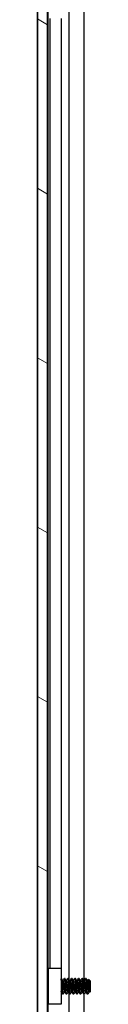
# Model space of a CAD drawing. Header units: millimetres. Extents: x 80 to 2248, y 80 to 1719.
# Tile 6 of 67: x 1167 to 1176, y 646 to 823. Entities that reach past the tile are written whole.
import ezdxf

# ---------------------------------------------------------------- set-up
doc = ezdxf.new("R2010")
doc.units = ezdxf.units.MM
doc.header["$LTSCALE"] = 8.333333
doc.layers.add('Hatch (ANSI)', color=7, linetype='Continuous', lineweight=18)
doc.layers.add('Visible (ANSI)', color=7, linetype='Continuous', lineweight=25)

msp = doc.modelspace()

# ---------------------------------------------------------------- hatches: boundary and pattern name
at = {"layer": 'Hatch (ANSI)'}
h = msp.add_hatch(dxfattribs=at)
h.set_pattern_fill('ANSI31', color=256, scale=211.666667, angle=105, style=0)
h.set_pattern_definition([(150, (0, 0), (-13.22917, -22.9136), [])])
h.paths.add_polyline_path([(1166.886, 567.0588), (1168.6894, 567.0588), (1168.6894, 1264.0602), (1166.886, 1264.0602)])

# ---------------------------------------------------------------- linework, layer by layer
at = {"layer": 'Visible (ANSI)'}
for p, q in [((1166.886, 1264.0602), (1166.886, 567.0588)), ((1168.6894, 567.0588), (1168.6894, 1264.0602)), ((1166.8729, 576.4695), (1166.8729, 1254.6495)), ((1168.7019, 825.3512), (1168.7019, 650.17)), ((1172.5188, 825.513), (1172.5188, 650.1576)), ((1175.2255, 825.2371), (1175.2255, 649.8609)), ((1169.0829, 823.4245), (1169.0829, 652.1095)), ((1171.1149, 823.431), (1171.1149, 652.1095)), ((1168.8329, 652.1095), (1171.1329, 652.1095)), ((1168.8329, 645.6095), (1168.8329, 652.1095)), ((1171.1329, 652.1095), (1171.1329, 645.6095)), ((1168.8329, 650.0368), (1168.7047, 650.1651)), ((1171.1723, 650.2819), (1171.1329, 650.2819)), ((1171.8073, 650.2819), (1171.7279, 650.2819)), ((1172.4423, 650.2819), (1172.3629, 650.2819)), ((1173.0773, 650.2819), (1172.9979, 650.2819)), ((1173.7123, 650.2819), (1173.6329, 650.2819)), ((1174.3473, 650.2819), (1174.2679, 650.2819)), ((1174.9823, 650.2819), (1174.9029, 650.2819)), ((1175.6173, 650.2819), (1175.5379, 650.2819)), ((1176.411, 649.8057), (1176.088, 650.1287)), ((1171.4898, 649.8523), (1171.4203, 649.8523)), ((1172.1248, 649.8523), (1172.0553, 649.8523)), ((1172.7598, 649.8523), (1172.6903, 649.8523)), ((1173.3948, 649.8523), (1173.3253, 649.8523)), ((1174.0298, 649.8523), (1173.9603, 649.8523)), ((1174.6648, 649.8523), (1174.5953, 649.8523)), ((1175.2998, 649.8523), (1175.2303, 649.8523)), ((1175.9348, 649.8523), (1175.8653, 649.8523)), ((1176.411, 647.9134), (1176.411, 649.8057)), ((1168.7645, 647.6138), (1168.6894, 647.5387)), ((1168.7019, 647.5512), (1168.7019, 576.4695)), ((1171.1624, 647.8667), (1171.1329, 647.8667)), ((1171.4898, 647.4371), (1171.4104, 647.4371)), ((1171.7974, 647.8667), (1171.7279, 647.8667)), ((1172.1248, 647.4371), (1172.0454, 647.4371)), ((1172.4324, 647.8667), (1172.3629, 647.8667)), ((1172.5188, 647.713), (1172.5188, 576.4695)), ((1172.7598, 647.4371), (1172.6804, 647.4371)), ((1173.0674, 647.8667), (1172.9979, 647.8667)), ((1173.3948, 647.4371), (1173.3154, 647.4371)), ((1173.7024, 647.8667), (1173.6329, 647.8667)), ((1174.0298, 647.4371), (1173.9504, 647.4371)), ((1174.3374, 647.8667), (1174.2679, 647.8667)), ((1174.6648, 647.4371), (1174.5854, 647.4371)), ((1174.9724, 647.8667), (1174.9029, 647.8667)), ((1175.2998, 647.4371), (1175.2204, 647.4371)), ((1175.2255, 647.4371), (1175.2255, 576.4695)), ((1175.6074, 647.8667), (1175.5379, 647.8667)), ((1175.9348, 647.4371), (1175.8554, 647.4371)), ((1176.2424, 647.8667), (1176.1729, 647.8667)), ((1176.411, 647.9134), (1176.2923, 647.7946)), ((1171.1329, 645.6095), (1168.8329, 645.6095))]:
    msp.add_line(p, q, dxfattribs=at)
msp.add_ellipse((1171.2296, 648.8595), major_axis=(0, -0.343), ratio=0.10685664, start_param=0.4127074, end_param=2.72888525, dxfattribs=at)
for points in [[(1168.6894, 650.1923), (1168.7003, 650.1729), (1168.7111, 650.1535), (1168.722, 650.1341)], [(1171.1862, 650.2695), (1171.2673, 650.1246), (1171.3485, 649.9797), (1171.4301, 649.8351)], [(1171.4799, 649.8523), (1171.5582, 649.9912), (1171.6361, 650.1303), (1171.7139, 650.2695)], [(1171.8212, 650.2695), (1171.9023, 650.1246), (1171.9835, 649.9797), (1172.0651, 649.8351)], [(1172.1149, 649.8523), (1172.1932, 649.9912), (1172.2711, 650.1303), (1172.3489, 650.2695)], [(1172.4562, 650.2695), (1172.5373, 650.1246), (1172.6185, 649.9797), (1172.7001, 649.8351)], [(1172.7499, 649.8523), (1172.8282, 649.9912), (1172.9061, 650.1303), (1172.9839, 650.2695)], [(1173.0912, 650.2695), (1173.1723, 650.1246), (1173.2535, 649.9797), (1173.3351, 649.8351)], [(1173.3849, 649.8523), (1173.4632, 649.9912), (1173.5411, 650.1303), (1173.6189, 650.2695)], [(1173.7262, 650.2695), (1173.8073, 650.1246), (1173.8885, 649.9797), (1173.9701, 649.8351)], [(1174.0199, 649.8523), (1174.0982, 649.9912), (1174.1761, 650.1303), (1174.2539, 650.2695)], [(1174.3612, 650.2695), (1174.4423, 650.1246), (1174.5235, 649.9797), (1174.6051, 649.8351)], [(1174.6549, 649.8523), (1174.7332, 649.9912), (1174.8111, 650.1303), (1174.8889, 650.2695)], [(1174.9962, 650.2695), (1175.0773, 650.1246), (1175.1585, 649.9797), (1175.2401, 649.8351)], [(1175.2899, 649.8523), (1175.3682, 649.9912), (1175.4461, 650.1303), (1175.5239, 650.2695)], [(1175.6312, 650.2695), (1175.7123, 650.1246), (1175.7935, 649.9797), (1175.8751, 649.8351)], [(1175.9249, 649.8523), (1175.9761, 649.9431), (1176.0271, 650.034), (1176.078, 650.1249)], [(1168.8329, 647.4916), (1168.8085, 647.5353), (1168.784, 647.5791), (1168.7595, 647.6228)], [(1171.3964, 647.4495), (1171.3154, 647.5945), (1171.2342, 647.7393), (1171.1526, 647.884)], [(1171.7378, 647.8667), (1171.6595, 647.7278), (1171.5816, 647.5887), (1171.5037, 647.4495)], [(1172.0314, 647.4495), (1171.9504, 647.5945), (1171.8692, 647.7393), (1171.7876, 647.884)], [(1172.3728, 647.8667), (1172.2945, 647.7278), (1172.2166, 647.5887), (1172.1387, 647.4495)], [(1172.6664, 647.4495), (1172.5854, 647.5945), (1172.5042, 647.7393), (1172.4226, 647.884)], [(1173.0078, 647.8667), (1172.9295, 647.7278), (1172.8516, 647.5887), (1172.7737, 647.4495)], [(1173.3014, 647.4495), (1173.2204, 647.5945), (1173.1392, 647.7393), (1173.0576, 647.884)], [(1173.6428, 647.8667), (1173.5645, 647.7278), (1173.4866, 647.5887), (1173.4087, 647.4495)], [(1173.9364, 647.4495), (1173.8554, 647.5945), (1173.7742, 647.7393), (1173.6926, 647.884)], [(1174.2778, 647.8667), (1174.1995, 647.7278), (1174.1216, 647.5887), (1174.0437, 647.4495)], [(1174.5714, 647.4495), (1174.4904, 647.5945), (1174.4092, 647.7393), (1174.3276, 647.884)], [(1174.9128, 647.8667), (1174.8345, 647.7278), (1174.7566, 647.5887), (1174.6787, 647.4495)], [(1175.2064, 647.4495), (1175.1254, 647.5945), (1175.0442, 647.7393), (1174.9626, 647.884)], [(1175.5478, 647.8667), (1175.4695, 647.7278), (1175.3916, 647.5887), (1175.3137, 647.4495)], [(1175.8414, 647.4495), (1175.7604, 647.5945), (1175.6792, 647.7393), (1175.5976, 647.884)], [(1175.9668, 647.4818), (1175.9561, 647.4627), (1175.9454, 647.4477), (1175.9348, 647.4371)], [(1176.1828, 647.8667), (1176.1106, 647.7386), (1176.0386, 647.6102), (1175.9668, 647.4818)], [(1176.2805, 647.7989), (1176.2646, 647.8273), (1176.2486, 647.8556), (1176.2326, 647.884)]]:
    msp.add_open_spline(points, degree=3, dxfattribs=at)
for points, weights in [([(1168.791, 648.8595), (1168.7409, 649.6381), (1168.6894, 650.0577)], [1, 0.872099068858, 0.988403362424]), ([(1168.7117, 648.8595), (1168.7011, 649.0234), (1168.6894, 649.1829)], [1, 0.97005869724, 0.95350025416]), ([(1168.8329, 648.2804), (1168.8105, 648.5569), (1168.791, 648.8595)], [0.935553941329, 0.946059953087, 1]), ([(1171.1526, 647.884), (1171.1425, 647.9019), (1171.1329, 647.9379)], [0.941196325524, 0.949861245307, 0.967700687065])]:
    msp.add_rational_spline(points, weights, degree=2, dxfattribs=at)
for points, knots in [([(1168.8329, 649.7975), (1168.8027, 649.9193), (1168.7793, 649.9991), (1168.7475, 650.0832), (1168.7347, 650.1114), (1168.722, 650.1341)], [-0.0742172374, -0.0742172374, -0.0742172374, -0.0742172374, -0.0413165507, -0.0413165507, -0.0196607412, -0.0196607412, -0.0196607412, -0.0196607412]), ([(1176.078, 650.1249), (1176.0799, 650.1282), (1176.0817, 650.1301), (1176.0924, 650.1323), (1176.1014, 650.1016), (1176.1166, 649.9921), (1176.1242, 649.9119), (1176.1423, 649.6709), (1176.1507, 649.5474), (1176.1643, 649.3275), (1176.1695, 649.2396), (1176.1812, 649.0326), (1176.1864, 648.9326), (1176.1901, 648.8595)], [-0.15822158, -0.15822158, -0.15822158, -0.15822158, -0.148477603, -0.148477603, -0.102508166, -0.102508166, -0.066538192, -0.066538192, -0.038974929, -0.038974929, -0.021985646, -0.021985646, -0.000001, -0.000001, -0.000001, -0.000001]), ([(1168.6894, 648.4131), (1168.6925, 648.3579), (1168.6955, 648.3042), (1168.7075, 648.1046), (1168.7165, 647.9754), (1168.7313, 647.797), (1168.7381, 647.7166), (1168.7513, 647.6447), (1168.7553, 647.6302), (1168.7595, 647.6228)], [-0.196810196, -0.196810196, -0.196810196, -0.196810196, -0.170743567, -0.170743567, -0.096248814, -0.096248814, -0.041982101, -0.041982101, -0.018759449, -0.018759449, -0.018759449, -0.018759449]), ([(1171.1329, 649.4096), (1171.1473, 649.3907), (1171.1606, 649.3711), (1171.189, 649.3234), (1171.2031, 649.2946), (1171.2272, 649.235), (1171.2369, 649.204), (1171.2443, 649.1737)], [0.0124956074, 0.0124956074, 0.0124956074, 0.0124956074, 0.0195994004, 0.0195994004, 0.029259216, 0.029259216, 0.0392505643, 0.0392505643, 0.0392505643, 0.0392505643]), ([(1171.2443, 648.5453), (1171.2337, 648.5022), (1171.2183, 648.4574), (1171.18, 648.3782), (1171.1581, 648.3424), (1171.1329, 648.3094)], [0, 0, 0, 0, 0.0142453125, 0.0142453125, 0.0267228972, 0.0267228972, 0.0267228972, 0.0267228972]), ([(1176.1901, 648.8595), (1176.1947, 648.7691), (1176.2, 648.6699), (1176.2121, 648.4696), (1176.2177, 648.3844), (1176.2318, 648.1853), (1176.2404, 648.0811), (1176.2553, 647.9296), (1176.2628, 647.8578), (1176.2792, 647.7964), (1176.2857, 647.788), (1176.2923, 647.7946)], [-0.235586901, -0.235586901, -0.235586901, -0.235586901, -0.203660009, -0.203660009, -0.177946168, -0.177946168, -0.13906218, -0.13906218, -0.107080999, -0.107080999, -0.087730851, -0.087730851, -0.087730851, -0.087730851])]:
    msp.add_open_spline(points, degree=3, knots=knots, dxfattribs=at)
for points, weights, knots in [([(1171.2254, 649.2376), (1171.1834, 649.7998), (1171.1458, 650.0914), (1171.1396, 650.1397), (1171.1329, 650.1763)], [0.948293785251, 0.901018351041, 1, 0.98210957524, 0.968997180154], [0.56522073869, 0.56522073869, 0.56522073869, 0.57291666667, 0.57291666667, 0.57430766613, 0.57430766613, 0.57430766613]), ([(1171.331, 648.8595), (1171.2781, 649.6807), (1171.2252, 650.0914), (1171.2006, 650.2819), (1171.1723, 650.2819)], [1, 0.866025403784, 1, 0.933012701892, 0.933012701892], [0.5, 0.5, 0.5, 0.5104166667, 0.5104166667, 0.515625, 0.515625, 0.515625]), ([(1171.8867, 648.8595), (1171.8337, 649.6807), (1171.7808, 650.0914), (1171.7496, 650.3333), (1171.7139, 650.2695)], [1, 0.866025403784, 1, 0.916453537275, 0.937106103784], [0.5, 0.5, 0.5, 0.5104166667, 0.5104166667, 0.5169124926, 0.5169124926, 0.5169124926]), ([(1171.966, 648.8595), (1171.9131, 649.6807), (1171.8602, 650.0914), (1171.8356, 650.2819), (1171.8073, 650.2819)], [1, 0.866025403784, 1, 0.933012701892, 0.933012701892], [0.4375, 0.4375, 0.4375, 0.4479166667, 0.4479166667, 0.453125, 0.453125, 0.453125]), ([(1172.5217, 648.8595), (1172.4687, 649.6807), (1172.4158, 650.0914), (1172.3846, 650.3333), (1172.3489, 650.2695)], [1, 0.866025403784, 1, 0.916453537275, 0.937106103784], [0.4375, 0.4375, 0.4375, 0.4479166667, 0.4479166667, 0.4544124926, 0.4544124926, 0.4544124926]), ([(1172.601, 648.8595), (1172.5481, 649.6807), (1172.4952, 650.0914), (1172.4706, 650.2819), (1172.4423, 650.2819)], [1, 0.866025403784, 1, 0.933012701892, 0.933012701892], [0.375, 0.375, 0.375, 0.3854166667, 0.3854166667, 0.390625, 0.390625, 0.390625]), ([(1173.1567, 648.8595), (1173.1037, 649.6807), (1173.0508, 650.0914), (1173.0196, 650.3333), (1172.9839, 650.2695)], [1, 0.866025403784, 1, 0.916453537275, 0.937106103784], [0.375, 0.375, 0.375, 0.3854166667, 0.3854166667, 0.3919124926, 0.3919124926, 0.3919124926]), ([(1173.236, 648.8595), (1173.1831, 649.6807), (1173.1302, 650.0914), (1173.1056, 650.2819), (1173.0773, 650.2819)], [1, 0.866025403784, 1, 0.933012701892, 0.933012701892], [0.3125, 0.3125, 0.3125, 0.3229166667, 0.3229166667, 0.328125, 0.328125, 0.328125]), ([(1173.7917, 648.8595), (1173.7387, 649.6807), (1173.6858, 650.0914), (1173.6546, 650.3333), (1173.6189, 650.2695)], [1, 0.866025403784, 1, 0.916453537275, 0.937106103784], [0.3125, 0.3125, 0.3125, 0.3229166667, 0.3229166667, 0.3294124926, 0.3294124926, 0.3294124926]), ([(1173.871, 648.8595), (1173.8181, 649.6807), (1173.7652, 650.0914), (1173.7406, 650.2819), (1173.7123, 650.2819)], [1, 0.866025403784, 1, 0.933012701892, 0.933012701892], [0.25, 0.25, 0.25, 0.2604166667, 0.2604166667, 0.265625, 0.265625, 0.265625]), ([(1174.4267, 648.8595), (1174.3737, 649.6807), (1174.3208, 650.0914), (1174.2896, 650.3333), (1174.2539, 650.2695)], [1, 0.866025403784, 1, 0.916453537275, 0.937106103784], [0.25, 0.25, 0.25, 0.2604166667, 0.2604166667, 0.2669124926, 0.2669124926, 0.2669124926]), ([(1174.506, 648.8595), (1174.4531, 649.6807), (1174.4002, 650.0914), (1174.3756, 650.2819), (1174.3473, 650.2819)], [1, 0.866025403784, 1, 0.933012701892, 0.933012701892], [0.1875, 0.1875, 0.1875, 0.1979166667, 0.1979166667, 0.203125, 0.203125, 0.203125]), ([(1175.0617, 648.8595), (1175.0087, 649.6807), (1174.9558, 650.0914), (1174.9246, 650.3333), (1174.8889, 650.2695)], [1, 0.866025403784, 1, 0.916453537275, 0.937106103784], [0.1875, 0.1875, 0.1875, 0.1979166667, 0.1979166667, 0.2044124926, 0.2044124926, 0.2044124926]), ([(1175.141, 648.8595), (1175.0881, 649.6807), (1175.0352, 650.0914), (1175.0106, 650.2819), (1174.9823, 650.2819)], [1, 0.866025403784, 1, 0.933012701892, 0.933012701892], [0.125, 0.125, 0.125, 0.1354166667, 0.1354166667, 0.140625, 0.140625, 0.140625]), ([(1175.6967, 648.8595), (1175.6437, 649.6807), (1175.5908, 650.0914), (1175.5596, 650.3333), (1175.5239, 650.2695)], [1, 0.866025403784, 1, 0.916453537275, 0.937106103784], [0.125, 0.125, 0.125, 0.1354166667, 0.1354166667, 0.1419124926, 0.1419124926, 0.1419124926]), ([(1175.776, 648.8595), (1175.7231, 649.6807), (1175.6702, 650.0914), (1175.6456, 650.2819), (1175.6173, 650.2819)], [1, 0.866025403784, 1, 0.933012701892, 0.933012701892], [0.0625, 0.0625, 0.0625, 0.0729166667, 0.0729166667, 0.078125, 0.078125, 0.078125]), ([(1168.8329, 647.5293), (1168.8249, 647.5701), (1168.8175, 647.6277), (1168.7646, 648.0383), (1168.7117, 648.8595)], [0.964249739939, 0.978756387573, 1, 0.866025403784, 1], [0.80043162, 0.80043162, 0.80043162, 0.8020833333, 0.8020833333, 0.8125, 0.8125, 0.8125]), ([(1171.4104, 647.4371), (1171.382, 647.4371), (1171.3575, 647.6277), (1171.3111, 647.9873), (1171.2621, 648.702)], [0.933012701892, 0.933012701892, 1, 0.880689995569, 0.9738811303], [0.546875, 0.546875, 0.546875, 0.5520833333, 0.5520833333, 0.5613598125, 0.5613598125, 0.5613598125]), ([(1171.5037, 647.4495), (1171.468, 647.3857), (1171.4369, 647.6277), (1171.3839, 648.0383), (1171.331, 648.8595)], [0.937106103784, 0.916453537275, 1, 0.866025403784, 1], [0.4830875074, 0.4830875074, 0.4830875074, 0.4895833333, 0.4895833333, 0.5, 0.5, 0.5]), ([(1171.7279, 647.8667), (1171.6995, 647.8667), (1171.675, 647.9997), (1171.6221, 648.2863), (1171.5692, 648.8595), (1171.5162, 649.4327), (1171.4633, 649.7193), (1171.4477, 649.8037), (1171.4301, 649.8351)], [0.933012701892, 0.933012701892, 1, 0.866025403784, 1, 0.866025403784, 1, 0.956426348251, 0.941196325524], [0.484375, 0.484375, 0.484375, 0.4895833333, 0.4895833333, 0.5, 0.5, 0.5104166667, 0.5104166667, 0.5138045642, 0.5138045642, 0.5138045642]), ([(1171.7876, 647.884), (1171.7699, 647.9153), (1171.7544, 647.9997), (1171.7014, 648.2863), (1171.6485, 648.8595), (1171.5956, 649.4327), (1171.5427, 649.7193), (1171.5181, 649.8523), (1171.4898, 649.8523)], [0.941196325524, 0.956426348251, 1, 0.866025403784, 1, 0.866025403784, 1, 0.933012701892, 0.933012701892], [0.4861954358, 0.4861954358, 0.4861954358, 0.4895833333, 0.4895833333, 0.5, 0.5, 0.5104166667, 0.5104166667, 0.515625, 0.515625, 0.515625]), ([(1172.0454, 647.4371), (1172.017, 647.4371), (1171.9925, 647.6277), (1171.9396, 648.0383), (1171.8867, 648.8595)], [0.933012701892, 0.933012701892, 1, 0.866025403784, 1], [0.484375, 0.484375, 0.484375, 0.4895833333, 0.4895833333, 0.5, 0.5, 0.5]), ([(1172.1387, 647.4495), (1172.103, 647.3857), (1172.0719, 647.6277), (1172.0189, 648.0383), (1171.966, 648.8595)], [0.937106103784, 0.916453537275, 1, 0.866025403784, 1], [0.4205875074, 0.4205875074, 0.4205875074, 0.4270833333, 0.4270833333, 0.4375, 0.4375, 0.4375]), ([(1172.3629, 647.8667), (1172.3345, 647.8667), (1172.31, 647.9997), (1172.2571, 648.2863), (1172.2042, 648.8595), (1172.1512, 649.4327), (1172.0983, 649.7193), (1172.0827, 649.8037), (1172.0651, 649.8351)], [0.933012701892, 0.933012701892, 1, 0.866025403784, 1, 0.866025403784, 1, 0.956426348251, 0.941196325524], [0.421875, 0.421875, 0.421875, 0.4270833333, 0.4270833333, 0.4375, 0.4375, 0.4479166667, 0.4479166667, 0.4513045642, 0.4513045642, 0.4513045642]), ([(1172.4226, 647.884), (1172.4049, 647.9153), (1172.3894, 647.9997), (1172.3364, 648.2863), (1172.2835, 648.8595), (1172.2306, 649.4327), (1172.1777, 649.7193), (1172.1531, 649.8523), (1172.1248, 649.8523)], [0.941196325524, 0.956426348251, 1, 0.866025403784, 1, 0.866025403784, 1, 0.933012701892, 0.933012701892], [0.4236954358, 0.4236954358, 0.4236954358, 0.4270833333, 0.4270833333, 0.4375, 0.4375, 0.4479166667, 0.4479166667, 0.453125, 0.453125, 0.453125]), ([(1172.6804, 647.4371), (1172.652, 647.4371), (1172.6275, 647.6277), (1172.5746, 648.0383), (1172.5217, 648.8595)], [0.933012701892, 0.933012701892, 1, 0.866025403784, 1], [0.421875, 0.421875, 0.421875, 0.4270833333, 0.4270833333, 0.4375, 0.4375, 0.4375]), ([(1172.7737, 647.4495), (1172.738, 647.3857), (1172.7069, 647.6277), (1172.6539, 648.0383), (1172.601, 648.8595)], [0.937106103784, 0.916453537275, 1, 0.866025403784, 1], [0.3580875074, 0.3580875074, 0.3580875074, 0.3645833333, 0.3645833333, 0.375, 0.375, 0.375]), ([(1172.9979, 647.8667), (1172.9695, 647.8667), (1172.945, 647.9997), (1172.8921, 648.2863), (1172.8392, 648.8595), (1172.7862, 649.4327), (1172.7333, 649.7193), (1172.7177, 649.8037), (1172.7001, 649.8351)], [0.933012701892, 0.933012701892, 1, 0.866025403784, 1, 0.866025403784, 1, 0.956426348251, 0.941196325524], [0.359375, 0.359375, 0.359375, 0.3645833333, 0.3645833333, 0.375, 0.375, 0.3854166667, 0.3854166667, 0.3888045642, 0.3888045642, 0.3888045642]), ([(1173.0576, 647.884), (1173.0399, 647.9153), (1173.0244, 647.9997), (1172.9714, 648.2863), (1172.9185, 648.8595), (1172.8656, 649.4327), (1172.8127, 649.7193), (1172.7881, 649.8523), (1172.7598, 649.8523)], [0.941196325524, 0.956426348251, 1, 0.866025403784, 1, 0.866025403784, 1, 0.933012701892, 0.933012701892], [0.3611954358, 0.3611954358, 0.3611954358, 0.3645833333, 0.3645833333, 0.375, 0.375, 0.3854166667, 0.3854166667, 0.390625, 0.390625, 0.390625]), ([(1173.3154, 647.4371), (1173.287, 647.4371), (1173.2625, 647.6277), (1173.2096, 648.0383), (1173.1567, 648.8595)], [0.933012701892, 0.933012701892, 1, 0.866025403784, 1], [0.359375, 0.359375, 0.359375, 0.3645833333, 0.3645833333, 0.375, 0.375, 0.375]), ([(1173.4087, 647.4495), (1173.373, 647.3857), (1173.3419, 647.6277), (1173.2889, 648.0383), (1173.236, 648.8595)], [0.937106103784, 0.916453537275, 1, 0.866025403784, 1], [0.2955875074, 0.2955875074, 0.2955875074, 0.3020833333, 0.3020833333, 0.3125, 0.3125, 0.3125]), ([(1173.6329, 647.8667), (1173.6045, 647.8667), (1173.58, 647.9997), (1173.5271, 648.2863), (1173.4742, 648.8595), (1173.4212, 649.4327), (1173.3683, 649.7193), (1173.3527, 649.8037), (1173.3351, 649.8351)], [0.933012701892, 0.933012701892, 1, 0.866025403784, 1, 0.866025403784, 1, 0.956426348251, 0.941196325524], [0.296875, 0.296875, 0.296875, 0.3020833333, 0.3020833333, 0.3125, 0.3125, 0.3229166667, 0.3229166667, 0.3263045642, 0.3263045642, 0.3263045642]), ([(1173.6926, 647.884), (1173.6749, 647.9153), (1173.6594, 647.9997), (1173.6064, 648.2863), (1173.5535, 648.8595), (1173.5006, 649.4327), (1173.4477, 649.7193), (1173.4231, 649.8523), (1173.3948, 649.8523)], [0.941196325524, 0.956426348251, 1, 0.866025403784, 1, 0.866025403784, 1, 0.933012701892, 0.933012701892], [0.2986954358, 0.2986954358, 0.2986954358, 0.3020833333, 0.3020833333, 0.3125, 0.3125, 0.3229166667, 0.3229166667, 0.328125, 0.328125, 0.328125]), ([(1173.9504, 647.4371), (1173.922, 647.4371), (1173.8975, 647.6277), (1173.8446, 648.0383), (1173.7917, 648.8595)], [0.933012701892, 0.933012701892, 1, 0.866025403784, 1], [0.296875, 0.296875, 0.296875, 0.3020833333, 0.3020833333, 0.3125, 0.3125, 0.3125]), ([(1174.0437, 647.4495), (1174.008, 647.3857), (1173.9769, 647.6277), (1173.9239, 648.0383), (1173.871, 648.8595)], [0.937106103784, 0.916453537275, 1, 0.866025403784, 1], [0.2330875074, 0.2330875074, 0.2330875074, 0.2395833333, 0.2395833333, 0.25, 0.25, 0.25]), ([(1174.2679, 647.8667), (1174.2395, 647.8667), (1174.215, 647.9997), (1174.1621, 648.2863), (1174.1092, 648.8595), (1174.0562, 649.4327), (1174.0033, 649.7193), (1173.9877, 649.8037), (1173.9701, 649.8351)], [0.933012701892, 0.933012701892, 1, 0.866025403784, 1, 0.866025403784, 1, 0.956426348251, 0.941196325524], [0.234375, 0.234375, 0.234375, 0.2395833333, 0.2395833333, 0.25, 0.25, 0.2604166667, 0.2604166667, 0.2638045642, 0.2638045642, 0.2638045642]), ([(1174.3276, 647.884), (1174.3099, 647.9153), (1174.2944, 647.9997), (1174.2414, 648.2863), (1174.1885, 648.8595), (1174.1356, 649.4327), (1174.0827, 649.7193), (1174.0581, 649.8523), (1174.0298, 649.8523)], [0.941196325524, 0.956426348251, 1, 0.866025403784, 1, 0.866025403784, 1, 0.933012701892, 0.933012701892], [0.2361954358, 0.2361954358, 0.2361954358, 0.2395833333, 0.2395833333, 0.25, 0.25, 0.2604166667, 0.2604166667, 0.265625, 0.265625, 0.265625]), ([(1174.5854, 647.4371), (1174.557, 647.4371), (1174.5325, 647.6277), (1174.4796, 648.0383), (1174.4267, 648.8595)], [0.933012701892, 0.933012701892, 1, 0.866025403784, 1], [0.234375, 0.234375, 0.234375, 0.2395833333, 0.2395833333, 0.25, 0.25, 0.25]), ([(1174.6787, 647.4495), (1174.643, 647.3857), (1174.6119, 647.6277), (1174.5589, 648.0383), (1174.506, 648.8595)], [0.937106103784, 0.916453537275, 1, 0.866025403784, 1], [0.1705875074, 0.1705875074, 0.1705875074, 0.1770833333, 0.1770833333, 0.1875, 0.1875, 0.1875]), ([(1174.9029, 647.8667), (1174.8745, 647.8667), (1174.85, 647.9997), (1174.7971, 648.2863), (1174.7442, 648.8595), (1174.6912, 649.4327), (1174.6383, 649.7193), (1174.6227, 649.8037), (1174.6051, 649.8351)], [0.933012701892, 0.933012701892, 1, 0.866025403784, 1, 0.866025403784, 1, 0.956426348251, 0.941196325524], [0.171875, 0.171875, 0.171875, 0.1770833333, 0.1770833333, 0.1875, 0.1875, 0.1979166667, 0.1979166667, 0.2013045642, 0.2013045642, 0.2013045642]), ([(1174.9626, 647.884), (1174.9449, 647.9153), (1174.9294, 647.9997), (1174.8764, 648.2863), (1174.8235, 648.8595), (1174.7706, 649.4327), (1174.7177, 649.7193), (1174.6931, 649.8523), (1174.6648, 649.8523)], [0.941196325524, 0.956426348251, 1, 0.866025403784, 1, 0.866025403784, 1, 0.933012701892, 0.933012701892], [0.1736954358, 0.1736954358, 0.1736954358, 0.1770833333, 0.1770833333, 0.1875, 0.1875, 0.1979166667, 0.1979166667, 0.203125, 0.203125, 0.203125]), ([(1175.2204, 647.4371), (1175.192, 647.4371), (1175.1675, 647.6277), (1175.1146, 648.0383), (1175.0617, 648.8595)], [0.933012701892, 0.933012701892, 1, 0.866025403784, 1], [0.171875, 0.171875, 0.171875, 0.1770833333, 0.1770833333, 0.1875, 0.1875, 0.1875]), ([(1175.3137, 647.4495), (1175.278, 647.3857), (1175.2469, 647.6277), (1175.1939, 648.0383), (1175.141, 648.8595)], [0.937106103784, 0.916453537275, 1, 0.866025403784, 1], [0.1080875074, 0.1080875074, 0.1080875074, 0.1145833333, 0.1145833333, 0.125, 0.125, 0.125]), ([(1175.5379, 647.8667), (1175.5095, 647.8667), (1175.485, 647.9997), (1175.4321, 648.2863), (1175.3792, 648.8595), (1175.3262, 649.4327), (1175.2733, 649.7193), (1175.2577, 649.8037), (1175.2401, 649.8351)], [0.933012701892, 0.933012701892, 1, 0.866025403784, 1, 0.866025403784, 1, 0.956426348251, 0.941196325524], [0.109375, 0.109375, 0.109375, 0.1145833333, 0.1145833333, 0.125, 0.125, 0.1354166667, 0.1354166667, 0.1388045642, 0.1388045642, 0.1388045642]), ([(1175.5976, 647.884), (1175.5799, 647.9153), (1175.5644, 647.9997), (1175.5114, 648.2863), (1175.4585, 648.8595), (1175.4056, 649.4327), (1175.3527, 649.7193), (1175.3281, 649.8523), (1175.2998, 649.8523)], [0.941196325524, 0.956426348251, 1, 0.866025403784, 1, 0.866025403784, 1, 0.933012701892, 0.933012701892], [0.1111954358, 0.1111954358, 0.1111954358, 0.1145833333, 0.1145833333, 0.125, 0.125, 0.1354166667, 0.1354166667, 0.140625, 0.140625, 0.140625]), ([(1175.8554, 647.4371), (1175.827, 647.4371), (1175.8025, 647.6277), (1175.7496, 648.0383), (1175.6967, 648.8595)], [0.933012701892, 0.933012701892, 1, 0.866025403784, 1], [0.109375, 0.109375, 0.109375, 0.1145833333, 0.1145833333, 0.125, 0.125, 0.125]), ([(1175.9348, 647.4371), (1175.9064, 647.4371), (1175.8819, 647.6277), (1175.8289, 648.0383), (1175.776, 648.8595)], [0.933012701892, 0.933012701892, 1, 0.866025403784, 1], [0.046875, 0.046875, 0.046875, 0.0520833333, 0.0520833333, 0.0625, 0.0625, 0.0625]), ([(1176.1729, 647.8667), (1176.1445, 647.8667), (1176.12, 647.9997), (1176.0671, 648.2863), (1176.0142, 648.8595), (1175.9612, 649.4327), (1175.9083, 649.7193), (1175.8927, 649.8037), (1175.8751, 649.8351)], [0.933012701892, 0.933012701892, 1, 0.866025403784, 1, 0.866025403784, 1, 0.956426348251, 0.941196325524], [0.046875, 0.046875, 0.046875, 0.0520833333, 0.0520833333, 0.0625, 0.0625, 0.0729166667, 0.0729166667, 0.0763045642, 0.0763045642, 0.0763045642]), ([(1176.2326, 647.884), (1176.2149, 647.9153), (1176.1994, 647.9997), (1176.1464, 648.2863), (1176.0935, 648.8595), (1176.0406, 649.4327), (1175.9877, 649.7193), (1175.9631, 649.8523), (1175.9348, 649.8523)], [0.941196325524, 0.956426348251, 1, 0.866025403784, 1, 0.866025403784, 1, 0.933012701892, 0.933012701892], [0.0486954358, 0.0486954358, 0.0486954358, 0.0520833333, 0.0520833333, 0.0625, 0.0625, 0.0729166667, 0.0729166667, 0.078125, 0.078125, 0.078125])]:
    msp.add_rational_spline(points, weights, degree=2, knots=knots, dxfattribs=at)

doc.saveas('drawing.dxf')
